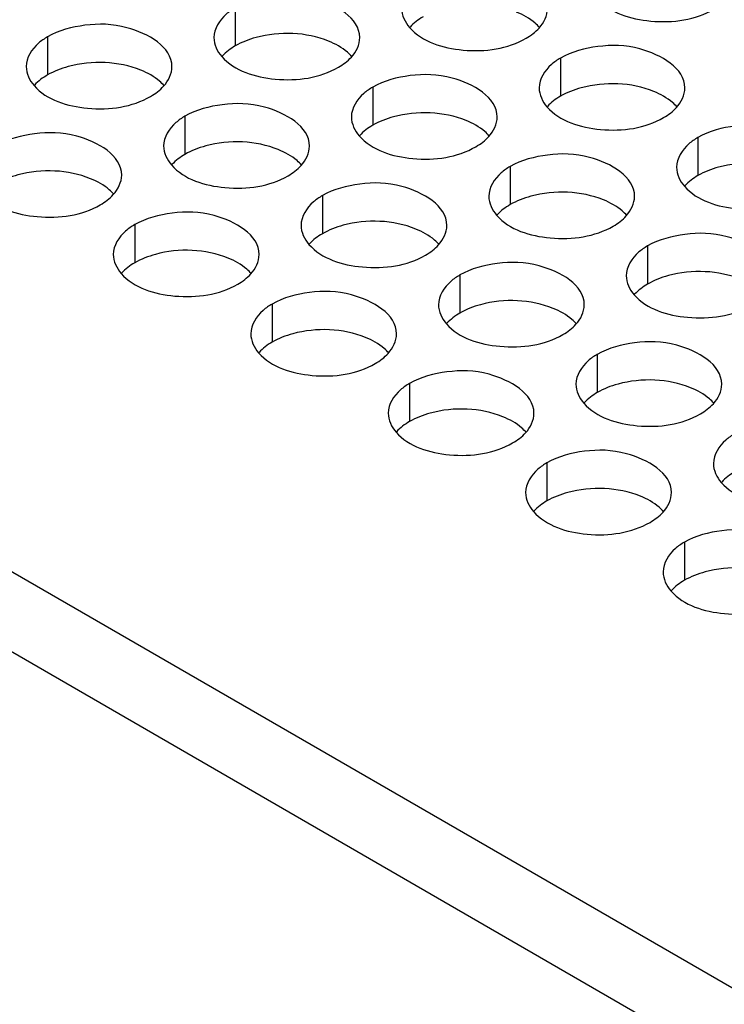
# Model space of a CAD drawing. Header units: inches. Extents: x 0 to 34, y 0 to 22.
# Tile 43 of 116: x 16.36 to 16.601, y 18.787 to 19.124. Entities that reach past the tile are written whole.
import ezdxf

# ---------------------------------------------------------------- set-up
doc = ezdxf.new("R2010")
doc.units = ezdxf.units.IN
doc.header["$LTSCALE"] = 1.87
doc.header["$MEASUREMENT"] = 0
doc.layers.get('0').update_dxf_attribs({"linetype": 'CONTINUOUS'})
doc.layers.add('02___PRT_ALL_AXES', color=7, linetype='CONTINUOUS')

msp = doc.modelspace()

# ---------------------------------------------------------------- linework, layer by layer
at = {"color": 7, "linetype": 'CONTINUOUS'}
msp.add_line((14.83801, 19.7846), (17.22332, 18.40735), dxfattribs=at)
at = {"color": 3, "linetype": 'CONTINUOUS'}
msp.add_line((15.09761, 19.66218), (17.01151, 18.55712), dxfattribs=at)
at = {"layer": '02___PRT_ALL_AXES', "color": 7, "linetype": 'CONTINUOUS'}
for p, q in [((16.43362, 19.12846), (16.43362, 19.1154)), ((16.36923, 19.1185), (16.36923, 19.10543)), ((16.54516, 19.1112), (16.54516, 19.09814)), ((16.48076, 19.10124), (16.48076, 19.08818)), ((16.41637, 19.09128), (16.41637, 19.07821)), ((16.5923, 19.08399), (16.5923, 19.07092)), ((16.5279, 19.07402), (16.5279, 19.06096)), ((16.46351, 19.06406), (16.46351, 19.051)), ((16.39911, 19.0541), (16.39911, 19.04103)), ((16.57504, 19.0468), (16.57504, 19.03374)), ((16.51065, 19.03684), (16.51065, 19.02378)), ((16.44625, 19.02688), (16.44625, 19.01382)), ((16.55779, 19.00962), (16.55779, 18.99656)), ((16.49339, 18.99966), (16.49339, 18.9866)), ((16.54053, 18.97244), (16.54053, 18.95938)), ((16.58767, 18.94522), (16.58767, 18.93216))]:
    msp.add_line(p, q, dxfattribs=at)
at = {"layer": '02___PRT_ALL_AXES', "color": 3, "linetype": 'CONTINUOUS'}
for points, knots in [([(16.4763, 19.11824), (16.4763, 19.12504), (16.46223, 19.13289), (16.44693, 19.13308), (16.43749, 19.13069), (16.43362, 19.12846)], [0, 0, 0, 0, 0.422557, 0.72235, 1, 1, 1, 1]), ([(16.43362, 19.12846), (16.43253, 19.12783), (16.42901, 19.12547), (16.4263, 19.12128), (16.4263, 19.11826)], [0, 0, 0, 0, 0.295166, 1, 1, 1, 1]), ([(16.55777, 19.13167), (16.56214, 19.12667), (16.57694, 19.12224), (16.59141, 19.1243), (16.59777, 19.12797)], [0, 0, 0, 0, 0.475188, 1, 1, 1, 1]), ([(16.4119, 19.10828), (16.4119, 19.11508), (16.39784, 19.12293), (16.38253, 19.12312), (16.37309, 19.12073), (16.36923, 19.1185)], [0, 0, 0, 0, 0.422557, 0.72235, 1, 1, 1, 1]), ([(16.49338, 19.12171), (16.49775, 19.11671), (16.51254, 19.11228), (16.52702, 19.11434), (16.53337, 19.11801)], [0, 0, 0, 0, 0.475188, 1, 1, 1, 1]), ([(16.36923, 19.1185), (16.36813, 19.11786), (16.36461, 19.11551), (16.3619, 19.11132), (16.3619, 19.1083)], [0, 0, 0, 0, 0.295166, 1, 1, 1, 1]), ([(16.58783, 19.10099), (16.58784, 19.10779), (16.57377, 19.11564), (16.55846, 19.11582), (16.54902, 19.11344), (16.54516, 19.1112)], [0, 0, 0, 0, 0.422557, 0.72235, 1, 1, 1, 1]), ([(16.42898, 19.11175), (16.43335, 19.10675), (16.44815, 19.10231), (16.46262, 19.10438), (16.46898, 19.10805)], [0, 0, 0, 0, 0.475188, 1, 1, 1, 1]), ([(16.54516, 19.1112), (16.54406, 19.11057), (16.54054, 19.10821), (16.53784, 19.10403), (16.53783, 19.10101)], [0, 0, 0, 0, 0.295166, 1, 1, 1, 1]), ([(16.52344, 19.09102), (16.52344, 19.09782), (16.50937, 19.10567), (16.49407, 19.10586), (16.48463, 19.10347), (16.48076, 19.10124)], [0, 0, 0, 0, 0.422557, 0.72235, 1, 1, 1, 1]), ([(16.36459, 19.10178), (16.36896, 19.09678), (16.38375, 19.09235), (16.39823, 19.09441), (16.40458, 19.09808)], [0, 0, 0, 0, 0.475188, 1, 1, 1, 1]), ([(16.48076, 19.10124), (16.47967, 19.10061), (16.47615, 19.09825), (16.47344, 19.09406), (16.47344, 19.09104)], [0, 0, 0, 0, 0.295166, 1, 1, 1, 1]), ([(16.45904, 19.08106), (16.45905, 19.08786), (16.44498, 19.09571), (16.42967, 19.0959), (16.42023, 19.09351), (16.41637, 19.09128)], [0, 0, 0, 0, 0.422557, 0.72235, 1, 1, 1, 1]), ([(16.41637, 19.09128), (16.41527, 19.09065), (16.41175, 19.08829), (16.40905, 19.0841), (16.40904, 19.08108)], [0, 0, 0, 0, 0.295166, 1, 1, 1, 1]), ([(16.54052, 19.09449), (16.54489, 19.08949), (16.55968, 19.08506), (16.57416, 19.08712), (16.58051, 19.09079)], [0, 0, 0, 0, 0.475188, 1, 1, 1, 1]), ([(16.63497, 19.07377), (16.63498, 19.08057), (16.62091, 19.08842), (16.6056, 19.0886), (16.59616, 19.08622), (16.5923, 19.08399)], [0, 0, 0, 0, 0.422557, 0.72235, 1, 1, 1, 1]), ([(16.39465, 19.0711), (16.39465, 19.0779), (16.38058, 19.08575), (16.36528, 19.08593), (16.35584, 19.08355), (16.35197, 19.08132)], [0, 0, 0, 0, 0.422557, 0.72235, 1, 1, 1, 1]), ([(16.47612, 19.08453), (16.48049, 19.07953), (16.49529, 19.0751), (16.50976, 19.07716), (16.51612, 19.08083)], [0, 0, 0, 0, 0.475188, 1, 1, 1, 1]), ([(16.5923, 19.08399), (16.5912, 19.08335), (16.58768, 19.081), (16.58498, 19.07681), (16.58497, 19.07379)], [0, 0, 0, 0, 0.295166, 1, 1, 1, 1]), ([(16.57058, 19.06381), (16.57058, 19.0706), (16.55651, 19.07846), (16.54121, 19.07864), (16.53177, 19.07626), (16.5279, 19.07402)], [0, 0, 0, 0, 0.422557, 0.72235, 1, 1, 1, 1]), ([(16.41173, 19.07457), (16.4161, 19.06956), (16.43089, 19.06513), (16.44537, 19.0672), (16.45172, 19.07086)], [0, 0, 0, 0, 0.475188, 1, 1, 1, 1]), ([(16.5279, 19.07402), (16.52681, 19.07339), (16.52329, 19.07103), (16.52058, 19.06684), (16.52058, 19.06383)], [0, 0, 0, 0, 0.295166, 1, 1, 1, 1]), ([(16.50618, 19.05384), (16.50619, 19.06064), (16.49212, 19.06849), (16.47681, 19.06868), (16.46737, 19.06629), (16.46351, 19.06406)], [0, 0, 0, 0, 0.422557, 0.72235, 1, 1, 1, 1]), ([(16.34733, 19.0646), (16.3517, 19.0596), (16.3665, 19.05517), (16.38097, 19.05723), (16.38733, 19.0609)], [0, 0, 0, 0, 0.475188, 1, 1, 1, 1]), ([(16.58766, 19.06727), (16.59203, 19.06227), (16.60683, 19.05784), (16.6213, 19.0599), (16.62765, 19.06357)], [0, 0, 0, 0, 0.475188, 1, 1, 1, 1]), ([(16.46351, 19.06406), (16.46241, 19.06343), (16.45889, 19.06107), (16.45619, 19.05688), (16.45618, 19.05386)], [0, 0, 0, 0, 0.295166, 1, 1, 1, 1]), ([(16.44179, 19.04388), (16.44179, 19.05068), (16.42772, 19.05853), (16.41242, 19.05872), (16.40298, 19.05633), (16.39911, 19.0541)], [0, 0, 0, 0, 0.422557, 0.72235, 1, 1, 1, 1]), ([(16.39911, 19.0541), (16.39802, 19.05347), (16.3945, 19.05111), (16.39179, 19.04692), (16.39179, 19.0439)], [0, 0, 0, 0, 0.295166, 1, 1, 1, 1]), ([(16.52326, 19.05731), (16.52764, 19.05231), (16.54243, 19.04788), (16.5569, 19.04994), (16.56326, 19.05361)], [0, 0, 0, 0, 0.475188, 1, 1, 1, 1]), ([(16.61772, 19.03659), (16.61772, 19.04339), (16.60365, 19.05124), (16.58835, 19.05142), (16.57891, 19.04904), (16.57504, 19.0468)], [0, 0, 0, 0, 0.422557, 0.72235, 1, 1, 1, 1]), ([(16.45887, 19.04735), (16.46324, 19.04235), (16.47803, 19.03791), (16.49251, 19.03998), (16.49886, 19.04365)], [0, 0, 0, 0, 0.475188, 1, 1, 1, 1]), ([(16.57504, 19.0468), (16.57395, 19.04617), (16.57043, 19.04382), (16.56772, 19.03963), (16.56772, 19.03661)], [0, 0, 0, 0, 0.295166, 1, 1, 1, 1]), ([(16.55332, 19.02663), (16.55333, 19.03342), (16.53926, 19.04128), (16.52395, 19.04146), (16.51451, 19.03908), (16.51065, 19.03684)], [0, 0, 0, 0, 0.422557, 0.72235, 1, 1, 1, 1]), ([(16.39447, 19.03738), (16.39885, 19.03238), (16.41364, 19.02795), (16.42811, 19.03002), (16.43447, 19.03368)], [0, 0, 0, 0, 0.475188, 1, 1, 1, 1]), ([(16.51065, 19.03684), (16.50955, 19.03621), (16.50603, 19.03385), (16.50333, 19.02966), (16.50332, 19.02664)], [0, 0, 0, 0, 0.295166, 1, 1, 1, 1]), ([(16.48893, 19.01666), (16.48893, 19.02346), (16.47486, 19.03131), (16.45956, 19.0315), (16.45012, 19.02911), (16.44625, 19.02688)], [0, 0, 0, 0, 0.422557, 0.72235, 1, 1, 1, 1]), ([(16.5704, 19.03009), (16.57478, 19.02509), (16.58957, 19.02066), (16.60404, 19.02272), (16.6104, 19.02639)], [0, 0, 0, 0, 0.475188, 1, 1, 1, 1]), ([(16.44625, 19.02688), (16.44516, 19.02625), (16.44164, 19.02389), (16.43893, 19.0197), (16.43893, 19.01668)], [0, 0, 0, 0, 0.295166, 1, 1, 1, 1]), ([(16.50601, 19.02013), (16.51038, 19.01513), (16.52518, 19.0107), (16.53965, 19.01276), (16.546, 19.01643)], [0, 0, 0, 0, 0.475188, 1, 1, 1, 1]), ([(16.60046, 18.99941), (16.60047, 19.00621), (16.5864, 19.01406), (16.57109, 19.01424), (16.56166, 19.01186), (16.55779, 19.00962)], [0, 0, 0, 0, 0.422557, 0.72235, 1, 1, 1, 1]), ([(16.44161, 19.01017), (16.44599, 19.00517), (16.46078, 19.00073), (16.47525, 19.0028), (16.48161, 19.00647)], [0, 0, 0, 0, 0.475188, 1, 1, 1, 1]), ([(16.55779, 19.00962), (16.55669, 19.00899), (16.55317, 19.00663), (16.55047, 19.00245), (16.55047, 18.99943)], [0, 0, 0, 0, 0.295166, 1, 1, 1, 1]), ([(16.53607, 18.98944), (16.53607, 18.99624), (16.522, 19.00409), (16.5067, 19.00428), (16.49726, 19.00189), (16.49339, 18.99966)], [0, 0, 0, 0, 0.422557, 0.72235, 1, 1, 1, 1]), ([(16.49339, 18.99966), (16.4923, 18.99903), (16.48878, 18.99667), (16.48607, 18.99248), (16.48607, 18.98946)], [0, 0, 0, 0, 0.295166, 1, 1, 1, 1]), ([(16.55315, 18.99291), (16.55752, 18.98791), (16.57232, 18.98348), (16.58679, 18.98554), (16.59314, 18.98921)], [0, 0, 0, 0, 0.475188, 1, 1, 1, 1]), ([(16.48875, 18.98295), (16.49313, 18.97795), (16.50792, 18.97351), (16.52239, 18.97558), (16.52875, 18.97925)], [0, 0, 0, 0, 0.475188, 1, 1, 1, 1]), ([(16.60493, 18.98241), (16.60383, 18.98177), (16.60031, 18.97942), (16.59761, 18.97523), (16.59761, 18.97221)], [0, 0, 0, 0, 0.295166, 1, 1, 1, 1]), ([(16.58321, 18.96223), (16.58321, 18.96902), (16.56914, 18.97688), (16.55384, 18.97706), (16.5444, 18.97468), (16.54053, 18.97244)], [0, 0, 0, 0, 0.422557, 0.72235, 1, 1, 1, 1]), ([(16.54053, 18.97244), (16.53944, 18.97181), (16.53592, 18.96945), (16.53321, 18.96526), (16.53321, 18.96225)], [0, 0, 0, 0, 0.295166, 1, 1, 1, 1]), ([(16.60029, 18.96569), (16.60466, 18.96069), (16.61946, 18.95626), (16.63393, 18.95832), (16.64028, 18.96199)], [0, 0, 0, 0, 0.475188, 1, 1, 1, 1]), ([(16.53589, 18.95573), (16.54027, 18.95073), (16.55506, 18.9463), (16.56953, 18.94836), (16.57589, 18.95203)], [0, 0, 0, 0, 0.475188, 1, 1, 1, 1]), ([(16.63035, 18.93501), (16.63035, 18.94181), (16.61629, 18.94966), (16.60098, 18.94984), (16.59154, 18.94746), (16.58767, 18.94522)], [0, 0, 0, 0, 0.422557, 0.72235, 1, 1, 1, 1]), ([(16.58767, 18.94522), (16.58658, 18.94459), (16.58306, 18.94224), (16.58035, 18.93805), (16.58035, 18.93503)], [0, 0, 0, 0, 0.295166, 1, 1, 1, 1]), ([(16.58303, 18.92851), (16.58741, 18.92351), (16.6022, 18.91908), (16.61667, 18.92114), (16.62303, 18.92481)], [0, 0, 0, 0, 0.475188, 1, 1, 1, 1])]:
    msp.add_open_spline(points, degree=3, knots=knots, dxfattribs=at)
for points in [[(16.49069, 19.12822), (16.49069, 19.12588), (16.49183, 19.12348), (16.49338, 19.12171)], [(16.53784, 19.12152), (16.53947, 19.12331), (16.54069, 19.12578), (16.54069, 19.12821)], [(16.4263, 19.11826), (16.4263, 19.11591), (16.42744, 19.11351), (16.42898, 19.11175)], [(16.47344, 19.11155), (16.47507, 19.11335), (16.4763, 19.11582), (16.4763, 19.11824)], [(16.53337, 19.11801), (16.53501, 19.11895), (16.53656, 19.12011), (16.53784, 19.12152)], [(16.46898, 19.10805), (16.47061, 19.10899), (16.47217, 19.11015), (16.47344, 19.11155)], [(16.3619, 19.1083), (16.3619, 19.10595), (16.36304, 19.10355), (16.36459, 19.10178)], [(16.40905, 19.10159), (16.41068, 19.10338), (16.4119, 19.10586), (16.4119, 19.10828)], [(16.40458, 19.09808), (16.40622, 19.09903), (16.40777, 19.10019), (16.40905, 19.10159)], [(16.53783, 19.10101), (16.53783, 19.09866), (16.53897, 19.09626), (16.54052, 19.09449)], [(16.58498, 19.0943), (16.58661, 19.09609), (16.58783, 19.09856), (16.58783, 19.10099)], [(16.58051, 19.09079), (16.58215, 19.09174), (16.5837, 19.0929), (16.58498, 19.0943)], [(16.47344, 19.09104), (16.47344, 19.08869), (16.47458, 19.0863), (16.47612, 19.08453)], [(16.52058, 19.08433), (16.52221, 19.08613), (16.52344, 19.0886), (16.52344, 19.09102)], [(16.40904, 19.08108), (16.40904, 19.07873), (16.41018, 19.07633), (16.41173, 19.07457)], [(16.51612, 19.08083), (16.51775, 19.08177), (16.51931, 19.08293), (16.52058, 19.08433)], [(16.45619, 19.07437), (16.45782, 19.07617), (16.45904, 19.07864), (16.45904, 19.08106)], [(16.45172, 19.07086), (16.45336, 19.07181), (16.45491, 19.07297), (16.45619, 19.07437)], [(16.39179, 19.06441), (16.39342, 19.0662), (16.39465, 19.06867), (16.39465, 19.0711)], [(16.58497, 19.07379), (16.58497, 19.07144), (16.58611, 19.06904), (16.58766, 19.06727)], [(16.38733, 19.0609), (16.38896, 19.06185), (16.39052, 19.06301), (16.39179, 19.06441)], [(16.52058, 19.06383), (16.52058, 19.06148), (16.52172, 19.05908), (16.52326, 19.05731)], [(16.56772, 19.05712), (16.56935, 19.05891), (16.57058, 19.06138), (16.57058, 19.06381)], [(16.56326, 19.05361), (16.5649, 19.05456), (16.56645, 19.05572), (16.56772, 19.05712)], [(16.45618, 19.05386), (16.45618, 19.05151), (16.45732, 19.04912), (16.45887, 19.04735)], [(16.50333, 19.04715), (16.50496, 19.04895), (16.50618, 19.05142), (16.50618, 19.05384)], [(16.49886, 19.04365), (16.5005, 19.04459), (16.50205, 19.04575), (16.50333, 19.04715)], [(16.39179, 19.0439), (16.39179, 19.04155), (16.39293, 19.03915), (16.39447, 19.03738)], [(16.43893, 19.03719), (16.44056, 19.03898), (16.44179, 19.04146), (16.44179, 19.04388)], [(16.43447, 19.03368), (16.43611, 19.03463), (16.43766, 19.03579), (16.43893, 19.03719)], [(16.56772, 19.03661), (16.56772, 19.03426), (16.56886, 19.03186), (16.5704, 19.03009)], [(16.50332, 19.02664), (16.50332, 19.0243), (16.50446, 19.0219), (16.50601, 19.02013)], [(16.55047, 19.01994), (16.5521, 19.02173), (16.55332, 19.0242), (16.55332, 19.02663)], [(16.546, 19.01643), (16.54764, 19.01737), (16.54919, 19.01853), (16.55047, 19.01994)], [(16.43893, 19.01668), (16.43893, 19.01433), (16.44007, 19.01193), (16.44161, 19.01017)], [(16.48607, 19.00997), (16.4877, 19.01177), (16.48893, 19.01424), (16.48893, 19.01666)], [(16.48161, 19.00647), (16.48325, 19.00741), (16.4848, 19.00857), (16.48607, 19.00997)], [(16.55047, 18.99943), (16.55046, 18.99708), (16.5516, 18.99468), (16.55315, 18.99291)], [(16.59761, 18.99272), (16.59924, 18.99451), (16.60046, 18.99698), (16.60046, 18.99941)], [(16.59314, 18.98921), (16.59478, 18.99016), (16.59633, 18.99132), (16.59761, 18.99272)], [(16.48607, 18.98946), (16.48607, 18.98711), (16.48721, 18.98472), (16.48875, 18.98295)], [(16.53321, 18.98275), (16.53484, 18.98455), (16.53607, 18.98702), (16.53607, 18.98944)], [(16.52875, 18.97925), (16.53039, 18.98019), (16.53194, 18.98135), (16.53321, 18.98275)], [(16.59761, 18.97221), (16.5976, 18.96986), (16.59874, 18.96746), (16.60029, 18.96569)], [(16.53321, 18.96225), (16.53321, 18.9599), (16.53435, 18.9575), (16.53589, 18.95573)], [(16.58035, 18.95554), (16.58198, 18.95733), (16.58321, 18.9598), (16.58321, 18.96223)], [(16.57589, 18.95203), (16.57753, 18.95298), (16.57908, 18.95414), (16.58035, 18.95554)], [(16.58035, 18.93503), (16.58035, 18.93268), (16.58149, 18.93028), (16.58303, 18.92851)]]:
    msp.add_open_spline(points, degree=3, dxfattribs=at)
at = {"layer": '02___PRT_ALL_AXES', "color": 7, "linetype": 'CONTINUOUS'}
for points in [[(16.49802, 19.12536), (16.49638, 19.12441), (16.49482, 19.12325), (16.49355, 19.12185)], [(16.43362, 19.1154), (16.43198, 19.11445), (16.43043, 19.11329), (16.42915, 19.11189)], [(16.36923, 19.10543), (16.36759, 19.10449), (16.36603, 19.10333), (16.36476, 19.10193)], [(16.54516, 19.09814), (16.54352, 19.09719), (16.54196, 19.09603), (16.54069, 19.09463)], [(16.48076, 19.08818), (16.47912, 19.08723), (16.47757, 19.08607), (16.4763, 19.08467)], [(16.41637, 19.07821), (16.41473, 19.07727), (16.41317, 19.07611), (16.4119, 19.07471)], [(16.5923, 19.07092), (16.59066, 19.06998), (16.5891, 19.06882), (16.58783, 19.06741)], [(16.5279, 19.06096), (16.52626, 19.06001), (16.52471, 19.05885), (16.52344, 19.05745)], [(16.46351, 19.051), (16.46187, 19.05005), (16.46031, 19.04889), (16.45904, 19.04749)], [(16.39911, 19.04103), (16.39747, 19.04009), (16.39592, 19.03893), (16.39465, 19.03753)], [(16.57504, 19.03374), (16.5734, 19.03279), (16.57185, 19.03163), (16.57058, 19.03023)], [(16.51065, 19.02378), (16.50901, 19.02283), (16.50745, 19.02167), (16.50618, 19.02027)], [(16.44625, 19.01382), (16.44461, 19.01287), (16.44306, 19.01171), (16.44179, 19.01031)], [(16.55779, 18.99656), (16.55615, 18.99561), (16.55459, 18.99445), (16.55332, 18.99305)], [(16.49339, 18.9866), (16.49175, 18.98565), (16.4902, 18.98449), (16.48893, 18.98309)], [(16.60493, 18.96934), (16.60329, 18.9684), (16.60174, 18.96723), (16.60046, 18.96583)], [(16.54053, 18.95938), (16.53889, 18.95843), (16.53734, 18.95727), (16.53607, 18.95587)], [(16.58767, 18.93216), (16.58603, 18.93121), (16.58448, 18.93005), (16.58321, 18.92865)]]:
    msp.add_open_spline(points, degree=3, dxfattribs=at)
for points, knots in [([(16.53801, 19.12166), (16.53753, 19.12221), (16.53523, 19.12446), (16.53234, 19.12604), (16.53003, 19.12698)], [0, 0, 0, 0, 0.226307, 1, 1, 1, 1]), ([(16.46564, 19.11701), (16.45793, 19.12013), (16.44605, 19.12058), (16.43583, 19.11667), (16.43362, 19.1154)], [0, 0, 0, 0, 0.764737, 1, 1, 1, 1]), ([(16.47361, 19.1117), (16.47313, 19.11224), (16.47083, 19.1145), (16.46794, 19.11608), (16.46564, 19.11701)], [0, 0, 0, 0, 0.226307, 1, 1, 1, 1]), ([(16.40124, 19.10705), (16.39354, 19.11017), (16.38165, 19.11062), (16.37144, 19.10671), (16.36923, 19.10543)], [0, 0, 0, 0, 0.764737, 1, 1, 1, 1]), ([(16.40922, 19.10173), (16.40874, 19.10228), (16.40643, 19.10453), (16.40355, 19.10612), (16.40124, 19.10705)], [0, 0, 0, 0, 0.226307, 1, 1, 1, 1]), ([(16.57717, 19.09976), (16.56947, 19.10287), (16.55758, 19.10332), (16.54737, 19.09942), (16.54516, 19.09814)], [0, 0, 0, 0, 0.764737, 1, 1, 1, 1]), ([(16.58515, 19.09444), (16.58467, 19.09499), (16.58237, 19.09724), (16.57948, 19.09883), (16.57717, 19.09976)], [0, 0, 0, 0, 0.226307, 1, 1, 1, 1]), ([(16.51278, 19.08979), (16.50507, 19.09291), (16.49319, 19.09336), (16.48298, 19.08946), (16.48076, 19.08818)], [0, 0, 0, 0, 0.764737, 1, 1, 1, 1]), ([(16.52075, 19.08448), (16.52028, 19.08502), (16.51797, 19.08728), (16.51508, 19.08886), (16.51278, 19.08979)], [0, 0, 0, 0, 0.226307, 1, 1, 1, 1]), ([(16.44838, 19.07983), (16.44068, 19.08295), (16.42879, 19.0834), (16.41858, 19.07949), (16.41637, 19.07821)], [0, 0, 0, 0, 0.764737, 1, 1, 1, 1]), ([(16.45636, 19.07451), (16.45588, 19.07506), (16.45358, 19.07731), (16.45069, 19.0789), (16.44838, 19.07983)], [0, 0, 0, 0, 0.226307, 1, 1, 1, 1]), ([(16.62431, 19.07254), (16.61661, 19.07565), (16.60472, 19.07611), (16.59451, 19.0722), (16.5923, 19.07092)], [0, 0, 0, 0, 0.764737, 1, 1, 1, 1]), ([(16.38399, 19.06987), (16.37628, 19.07299), (16.3644, 19.07344), (16.35418, 19.06953), (16.35197, 19.06825)], [0, 0, 0, 0, 0.764737, 1, 1, 1, 1]), ([(16.39196, 19.06455), (16.39149, 19.0651), (16.38918, 19.06735), (16.38629, 19.06894), (16.38399, 19.06987)], [0, 0, 0, 0, 0.226307, 1, 1, 1, 1]), ([(16.55992, 19.06258), (16.55221, 19.06569), (16.54033, 19.06614), (16.53012, 19.06224), (16.5279, 19.06096)], [0, 0, 0, 0, 0.764737, 1, 1, 1, 1]), ([(16.56789, 19.05726), (16.56742, 19.05781), (16.56511, 19.06006), (16.56222, 19.06164), (16.55992, 19.06258)], [0, 0, 0, 0, 0.226307, 1, 1, 1, 1]), ([(16.49552, 19.05261), (16.48782, 19.05573), (16.47593, 19.05618), (16.46572, 19.05228), (16.46351, 19.051)], [0, 0, 0, 0, 0.764737, 1, 1, 1, 1]), ([(16.5035, 19.0473), (16.50302, 19.04784), (16.50072, 19.0501), (16.49783, 19.05168), (16.49552, 19.05261)], [0, 0, 0, 0, 0.226307, 1, 1, 1, 1]), ([(16.43113, 19.04265), (16.42342, 19.04577), (16.41154, 19.04622), (16.40133, 19.04231), (16.39911, 19.04103)], [0, 0, 0, 0, 0.764737, 1, 1, 1, 1]), ([(16.4391, 19.03733), (16.43863, 19.03788), (16.43632, 19.04013), (16.43343, 19.04172), (16.43113, 19.04265)], [0, 0, 0, 0, 0.226307, 1, 1, 1, 1]), ([(16.60706, 19.03536), (16.59935, 19.03847), (16.58747, 19.03893), (16.57726, 19.03502), (16.57504, 19.03374)], [0, 0, 0, 0, 0.764737, 1, 1, 1, 1]), ([(16.54266, 19.0254), (16.53496, 19.02851), (16.52307, 19.02896), (16.51286, 19.02506), (16.51065, 19.02378)], [0, 0, 0, 0, 0.764737, 1, 1, 1, 1]), ([(16.55064, 19.02008), (16.55016, 19.02063), (16.54786, 19.02288), (16.54497, 19.02446), (16.54266, 19.0254)], [0, 0, 0, 0, 0.226307, 1, 1, 1, 1]), ([(16.47827, 19.01543), (16.47056, 19.01855), (16.45868, 19.019), (16.44847, 19.01509), (16.44625, 19.01382)], [0, 0, 0, 0, 0.764737, 1, 1, 1, 1]), ([(16.48624, 19.01012), (16.48577, 19.01066), (16.48346, 19.01292), (16.48057, 19.0145), (16.47827, 19.01543)], [0, 0, 0, 0, 0.226307, 1, 1, 1, 1]), ([(16.5898, 18.99818), (16.5821, 19.00129), (16.57021, 19.00174), (16.56, 18.99784), (16.55779, 18.99656)], [0, 0, 0, 0, 0.764737, 1, 1, 1, 1]), ([(16.59778, 18.99286), (16.5973, 18.99341), (16.595, 18.99566), (16.59211, 18.99725), (16.5898, 18.99818)], [0, 0, 0, 0, 0.226307, 1, 1, 1, 1]), ([(16.52541, 18.98821), (16.5177, 18.99133), (16.50582, 18.99178), (16.49561, 18.98788), (16.49339, 18.9866)], [0, 0, 0, 0, 0.764737, 1, 1, 1, 1]), ([(16.53338, 18.9829), (16.53291, 18.98344), (16.5306, 18.9857), (16.52771, 18.98728), (16.52541, 18.98821)], [0, 0, 0, 0, 0.226307, 1, 1, 1, 1]), ([(16.57255, 18.961), (16.56484, 18.96411), (16.55296, 18.96456), (16.54275, 18.96066), (16.54053, 18.95938)], [0, 0, 0, 0, 0.764737, 1, 1, 1, 1]), ([(16.58053, 18.95568), (16.58005, 18.95623), (16.57774, 18.95848), (16.57485, 18.96006), (16.57255, 18.961)], [0, 0, 0, 0, 0.226307, 1, 1, 1, 1]), ([(16.61969, 18.93378), (16.61198, 18.93689), (16.6001, 18.93735), (16.58989, 18.93344), (16.58767, 18.93216)], [0, 0, 0, 0, 0.764737, 1, 1, 1, 1])]:
    msp.add_open_spline(points, degree=3, knots=knots, dxfattribs=at)

doc.saveas('drawing.dxf')
